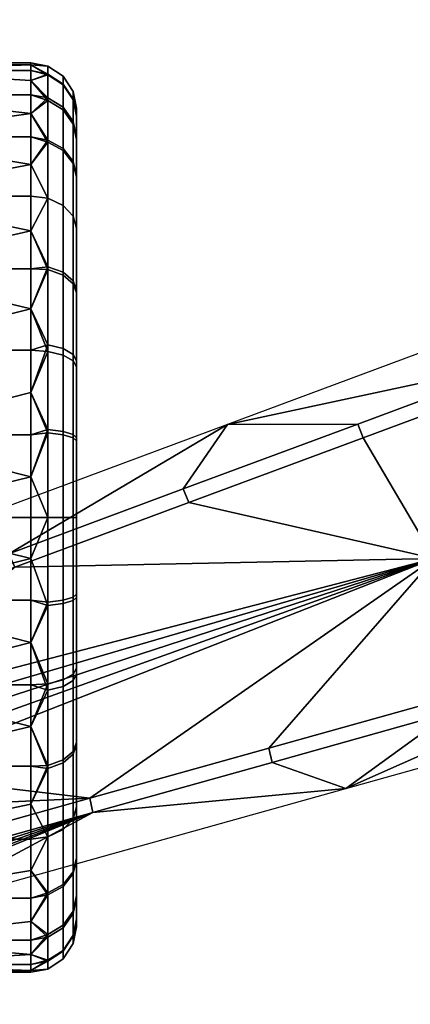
# Model space of a CAD drawing. Header units: millimetres. Extents: x -347 to 347, y -351 to 323.
# Tile 9 of 256: x -301 to -275, y -118 to -53. Entities that reach past the tile are written whole.
import ezdxf

# ---------------------------------------------------------------- set-up
doc = ezdxf.new("R2010")
doc.units = ezdxf.units.MM
doc.header["$MEASUREMENT"] = 0
doc.layers.add('kolecka', color=250, linetype='Continuous')
doc.layers.add('podnoz', color=7, linetype='Continuous')

msp = doc.modelspace()

# ---------------------------------------------------------------- meshes
at = {"layer": 'kolecka'}
mesh = msp.add_polyface(dxfattribs=at)
corners = [(-313.408, -56.337, 32.196), (-313.408, -56.284, 28.713), (-331.408, -56.284, 28.713), (-331.408, -56.337, 32.196), (-204.679, 262.473, 30.246), (-206.33, 262.596, 30.331), (-206.131, 262.786, 26.127), (-204.473, 262.681, 26.085), (-204.885, 262.63, 34.413), (-206.528, 262.837, 34.536), (-202.931, 262.364, 30.186), (-202.765, 262.596, 26.056), (-203.097, 262.449, 34.326), (-203.263, 262.674, 38.453), (-205.091, 263, 38.554), (-201.113, 262.29, 30.15), (-201.021, 262.54, 26.038), (-201.205, 262.328, 34.273), (-201.296, 262.462, 38.392), (-199.259, 262.262, 30.138), (-199.259, 262.521, 26.032), (-199.259, 262.284, 34.255), (-199.259, 262.387, 38.372), (-199.259, 262.544, 42.487), (-201.388, 262.657, 42.508), (-197.406, 262.29, 30.15), (-197.498, 262.54, 26.038), (-197.314, 262.328, 34.273), (-197.223, 262.462, 38.392), (-197.131, 262.657, 42.508), (-195.588, 262.364, 30.186), (-195.754, 262.596, 26.056), (-195.422, 262.449, 34.326), (-195.256, 262.674, 38.453), (-193.84, 262.473, 30.246), (-194.046, 262.681, 26.085), (-193.634, 262.63, 34.413), (-192.188, 262.596, 30.331), (-192.388, 262.786, 26.127), (-191.99, 262.838, 34.536), (-333.408, -56.758, 24.541), (-344.408, -56.378, 27.304), (-344.408, -56.257, 30), (-333.408, -56.257, 30), (-344.408, -56.378, 32.696), (-333.408, -56.758, 35.459), (-345.513, -56.466, 30), (-345.513, -57.041, 35.812), (-311.408, -56.257, 30), (-300.408, -56.378, 27.304), (-311.408, -56.758, 24.541), (-311.408, -56.758, 35.459), (-300.408, -56.378, 32.696), (-300.408, -56.257, 30), (-299.304, -56.466, 30), (-299.304, -56.996, 24.419)]
mesh.append_faces([[corners[k] for k in face] for face in [(0, 1, 2, 3), (4, 5, 6, 7), (8, 9, 5, 4), (10, 4, 7, 11), (12, 8, 4, 10), (13, 14, 8, 12), (15, 10, 11, 16), (17, 12, 10, 15), (18, 13, 12, 17), (19, 15, 16, 20), (21, 17, 15, 19), (22, 18, 17, 21), (23, 24, 18, 22), (25, 19, 20, 26), (27, 21, 19, 25), (28, 22, 21, 27), (29, 23, 22, 28), (30, 25, 26, 31), (32, 27, 25, 30), (33, 28, 27, 32), (34, 30, 31, 35), (36, 32, 30, 34), (37, 34, 35, 38), (39, 36, 34, 37), (40, 41, 42, 43), (43, 42, 44, 45), (46, 42, 41, 41), (46, 44, 42, 42), (46, 47, 44, 44), (48, 49, 50, 50), (48, 51, 52, 53), (53, 49, 48, 48), (54, 49, 53, 53), (54, 53, 52, 52), (54, 55, 49, 49)]])
mesh = msp.add_polyface(dxfattribs=at)
corners = [(-313.408, -116.183, 32.606), (-313.408, -56.337, 32.196), (-313.408, -56.798, 35.673), (-313.408, -116.286, 30.473), (-313.408, -56.284, 28.713), (-313.408, -69.887, 55.14), (-313.408, -67.083, 53.073), (-331.408, -67.083, 53.073), (-331.408, -69.887, 55.14), (-313.408, -72.933, 56.879), (-331.408, -72.933, 56.879), (-313.408, -62.382, 48.166), (-331.408, -62.382, 48.166), (-311.408, -75.214, 2.106), (-311.408, -69.84, 4.89), (-300.408, -72.478, 3.351), (-300.408, -75.214, 2.106), (-300.408, -67.348, 6.709), (-300.408, -69.84, 4.89), (-311.408, -65.044, 8.787), (-300.408, -65.044, 8.787), (-311.408, -61.147, 13.584), (-300.408, -62.966, 11.091), (-311.408, -58.363, 18.957), (-300.408, -59.608, 16.221), (-311.408, -61.147, 46.416), (-311.408, -65.044, 51.213), (-300.408, -62.966, 48.909), (-300.408, -61.147, 46.416), (-311.408, -69.84, 55.11), (-311.408, -75.214, 57.894), (-300.408, -72.478, 56.649), (-300.408, -69.84, 55.11), (-300.408, -67.348, 53.291), (-300.408, -61.147, 13.584), (-300.408, -65.044, 51.213), (-300.408, -59.608, 43.779), (-299.304, -69.707, 5.232), (-299.304, -65.192, 8.935), (-299.304, -61.359, 13.646), (-299.304, -61.489, 46.549), (-299.304, -65.192, 51.065), (-299.304, -69.902, 54.898), (-299.304, -75.291, 57.698)]
mesh.append_faces([[corners[k] for k in face] for face in [(0, 1, 2, 2), (1, 3, 4, 4), (5, 6, 7, 8), (9, 5, 8, 10), (6, 11, 12, 7), (13, 14, 15, 16), (14, 17, 18, 18), (14, 18, 15, 15), (14, 19, 20, 17), (21, 22, 19, 19), (23, 24, 21, 21), (25, 26, 27, 28), (29, 30, 31, 32), (26, 29, 32, 33), (19, 22, 20, 20), (21, 24, 34, 34), (34, 22, 21, 21), (26, 35, 27, 27), (28, 36, 25, 25), (33, 35, 26, 26), (37, 18, 17, 17), (38, 17, 20, 20), (39, 22, 34, 34), (39, 34, 24, 24), (38, 20, 22, 22), (37, 15, 18, 18), (40, 36, 28, 28), (40, 28, 27, 27), (38, 37, 17, 17), (39, 38, 22, 22), (41, 35, 33, 33), (42, 33, 32, 32), (42, 32, 31, 31), (42, 41, 33, 33), (43, 42, 31, 31)]])
mesh = msp.add_polyface(dxfattribs=at)
corners = [(-313.408, -58.906, 42.327), (-313.408, -57.661, 39.073), (-331.408, -57.661, 39.073), (-331.408, -58.906, 42.327), (-313.408, -56.798, 35.673), (-313.408, -56.337, 32.196), (-331.408, -56.337, 32.196), (-331.408, -56.798, 35.673), (-311.408, -58.363, 18.957), (-311.408, -56.758, 24.541), (-300.408, -57.415, 21.745), (-300.408, -58.363, 18.957), (-311.408, -58.363, 41.043), (-311.408, -61.147, 46.416), (-300.408, -59.608, 43.779), (-300.408, -58.363, 41.043), (-311.408, -56.758, 35.459), (-300.408, -57.415, 38.255), (-300.408, -59.608, 16.221), (-300.408, -56.758, 24.541), (-300.408, -56.378, 27.304), (-300.408, -56.758, 35.459), (-300.408, -56.378, 32.696), (-298.287, -57.652, 24.544), (-298.287, -59.179, 19.28), (-299.304, -58.558, 19.034), (-299.304, -56.996, 24.419), (-297.619, -58.651, 24.734), (-297.619, -60.125, 19.654), (-297.408, -59.736, 24.941), (-297.408, -61.151, 20.061), (-298.287, -57.135, 30), (-299.304, -56.466, 30), (-297.619, -58.152, 30), (-297.408, -59.256, 30), (-298.287, -57.696, 35.681), (-299.304, -57.041, 35.812), (-297.619, -58.693, 35.483), (-297.408, -59.776, 35.267), (-298.287, -59.351, 41.145), (-299.304, -58.734, 41.4), (-297.619, -60.291, 40.755), (-299.304, -61.489, 46.549), (-299.304, -61.359, 13.646), (-297.408, -59.776, 35.267), (-297.408, -59.736, 24.941), (-297.408, -59.256, 30)]
mesh.append_faces([[corners[k] for k in face] for face in [(0, 1, 2, 3), (4, 5, 6, 7), (8, 9, 10, 11), (12, 13, 14, 15), (16, 12, 15, 17), (8, 11, 18, 18), (9, 19, 10, 10), (9, 20, 19, 19), (16, 21, 22, 22), (17, 21, 16, 16), (23, 24, 25, 26), (27, 28, 24, 23), (29, 30, 28, 27), (31, 23, 26, 32), (33, 27, 23, 31), (34, 29, 27, 33), (35, 31, 32, 36), (37, 33, 31, 35), (38, 34, 33, 37), (39, 35, 36, 40), (41, 37, 35, 39), (25, 11, 10, 10), (26, 10, 19, 19), (26, 19, 20, 20), (36, 21, 17, 17), (40, 17, 15, 15), (40, 15, 14, 14), (36, 22, 21, 21), (25, 18, 11, 11), (26, 25, 10, 10), (40, 36, 17, 17), (42, 40, 14, 14), (32, 22, 36, 36), (43, 18, 25, 25), (44, 45, 46, 46)]])
mesh = msp.add_polyface(dxfattribs=at)
corners = [(-313.408, -69.887, 55.14), (-313.408, -113.731, 45.049), (-313.408, -67.083, 53.073), (-313.408, -86.257, 60), (-313.408, -72.933, 56.879), (-313.408, -79.505, 59.23), (-313.408, -76.162, 58.251), (-313.408, -113.225, 47.082), (-313.408, -57.343, 22), (-313.408, -56.284, 28.713), (-313.408, -116.082, 26.202), (-300.408, -83.561, 0.121), (-300.408, -86.257), (-311.408, -86.257), (-311.408, -80.798, 0.501), (-300.408, -80.798, 0.501), (-311.408, -75.214, 2.106), (-300.408, -75.214, 2.106), (-300.408, -78.002, 1.158), (-311.408, -75.214, 57.894), (-311.408, -80.798, 59.499), (-300.408, -78.002, 58.842), (-300.408, -75.214, 57.894), (-311.408, -86.257, 60), (-300.408, -86.257, 60), (-300.408, -83.561, 59.879), (-300.408, -80.798, 59.499), (-300.408, -72.478, 56.649), (-300.408, -88.952, 59.879), (-311.408, -91.716, 59.499), (-300.408, -91.716, 59.499), (-311.408, -97.3, 57.894), (-300.408, -94.511, 58.842), (-311.408, -97.3, 2.106), (-311.408, -91.716, 0.501), (-300.408, -94.511, 1.158), (-300.408, -97.3, 2.106), (-300.408, -88.952, 0.121), (-300.408, -91.716, 0.501), (-299.304, -86.257, 0.211), (-299.304, -80.445, 0.783), (-299.304, -74.856, 2.477), (-300.408, -72.478, 3.351), (-299.304, -75.291, 57.698), (-299.304, -80.675, 59.261), (-299.304, -86.257, 59.79), (-299.304, -92.068, 59.216)]
mesh.append_faces([[corners[k] for k in face] for face in [(0, 1, 2, 2), (3, 0, 4, 4), (5, 3, 6, 6), (4, 6, 3, 3), (7, 0, 3, 3), (8, 9, 10, 10), (11, 12, 13, 13), (13, 14, 15, 11), (14, 16, 17, 18), (14, 18, 15, 15), (19, 20, 21, 22), (20, 23, 24, 25), (20, 25, 26, 26), (26, 21, 20, 20), (22, 27, 19, 19), (24, 23, 28, 28), (29, 28, 23, 23), (29, 30, 28, 28), (29, 31, 32, 30), (33, 34, 35, 36), (34, 13, 37, 38), (34, 38, 35, 35), (13, 12, 37, 37), (39, 12, 11, 11), (40, 11, 15, 15), (41, 18, 17, 17), (41, 17, 42, 42), (40, 15, 18, 18), (43, 27, 22, 22), (43, 22, 21, 21), (44, 26, 25, 25), (24, 45, 25, 25), (26, 44, 21, 21), (46, 28, 30, 30), (46, 30, 32, 32)]])
mesh = msp.add_polyface(dxfattribs=at)
corners = [(-298.287, -70.078, 5.787), (-298.287, -75.112, 3.095), (-299.304, -74.856, 2.477), (-299.304, -69.707, 5.232), (-297.619, -70.643, 6.633), (-297.619, -75.501, 4.034), (-297.408, -71.257, 7.551), (-297.408, -75.924, 5.054), (-298.287, -65.664, 9.407), (-299.304, -65.192, 8.935), (-297.619, -66.383, 10.127), (-297.408, -67.164, 10.907), (-298.287, -61.918, 14.013), (-299.304, -61.359, 13.646), (-297.619, -62.768, 14.571), (-297.408, -63.691, 15.177), (-298.287, -59.179, 19.28), (-299.304, -58.558, 19.034), (-297.619, -60.125, 19.654), (-297.408, -61.151, 20.061), (-297.408, -61.311, 40.333), (-297.408, -59.776, 35.267), (-297.619, -58.693, 35.483), (-297.619, -60.291, 40.755), (-298.287, -62.044, 46.178), (-298.287, -59.351, 41.145), (-299.304, -58.734, 41.4), (-299.304, -61.489, 46.549), (-297.619, -62.89, 45.613), (-297.408, -63.808, 45), (-298.287, -65.664, 50.593), (-299.304, -65.192, 51.065), (-297.619, -66.383, 49.873), (-297.408, -67.164, 49.093), (-298.287, -70.269, 54.34), (-299.304, -69.902, 54.898), (-297.619, -70.828, 53.49), (-297.408, -71.434, 52.567), (-298.287, -75.537, 57.077), (-299.304, -75.291, 57.698), (-297.619, -75.911, 56.131), (-297.408, -76.318, 55.104), (-300.408, -72.478, 3.351), (-300.408, -62.966, 48.909), (-300.408, -65.044, 51.213), (-297.408, -71.257, 7.551), (-297.408, -63.691, 15.177), (-297.408, -59.736, 24.941), (-297.408, -61.151, 20.061), (-297.408, -67.164, 10.907), (-297.408, -59.776, 35.267), (-297.408, -71.434, 52.567), (-297.408, -63.808, 45), (-297.408, -67.164, 49.093), (-297.408, -61.311, 40.333)]
mesh.append_faces([[corners[k] for k in face] for face in [(0, 1, 2, 3), (4, 5, 1, 0), (6, 7, 5, 4), (8, 0, 3, 9), (10, 4, 0, 8), (11, 6, 4, 10), (12, 8, 9, 13), (14, 10, 8, 12), (15, 11, 10, 14), (16, 12, 13, 17), (18, 14, 12, 16), (19, 15, 14, 18), (20, 21, 22, 23), (24, 25, 26, 27), (28, 23, 25, 24), (29, 20, 23, 28), (30, 24, 27, 31), (32, 28, 24, 30), (33, 29, 28, 32), (34, 30, 31, 35), (36, 32, 30, 34), (37, 33, 32, 36), (38, 34, 35, 39), (40, 36, 34, 38), (41, 37, 36, 40), (2, 42, 3, 3), (31, 27, 43, 44), (45, 46, 47, 47), (46, 48, 47, 47), (49, 46, 45, 45), (45, 47, 50, 50), (51, 52, 53, 53), (45, 52, 51, 51), (50, 54, 52, 52), (45, 50, 52, 52)]])
mesh = msp.add_polyface(dxfattribs=at)
corners = [(-297.408, -80.989, 3.519), (-297.408, -86.257, 3), (-297.619, -86.257, 1.896), (-297.619, -80.774, 2.436), (-297.408, -75.924, 5.054), (-297.619, -75.501, 4.034), (-297.408, -81.198, 56.521), (-297.408, -76.318, 55.104), (-297.619, -75.911, 56.131), (-297.619, -80.991, 57.606), (-297.408, -86.257, 57.001), (-297.619, -86.257, 58.105), (-297.408, -91.524, 56.48), (-297.619, -91.74, 57.563), (-297.408, -96.589, 54.946), (-297.619, -97.012, 55.966), (-297.408, -101.256, 52.449), (-297.619, -101.87, 53.367), (-297.408, -105.349, 49.092), (-297.619, -106.13, 49.873), (-297.408, -108.823, 44.823), (-297.619, -109.746, 45.429), (-297.408, -111.361, 39.939), (-297.619, -112.388, 40.345), (-297.408, -112.778, 35.059), (-297.619, -113.863, 35.266), (-297.408, -113.258, 30), (-297.619, -114.362, 30), (-297.408, -112.737, 24.733), (-297.619, -113.82, 24.517), (-297.619, -112.223, 19.245), (-298.287, -114.818, 24.319), (-298.287, -113.162, 18.855), (-297.408, -111.203, 19.667), (-297.619, -109.624, 14.387), (-298.287, -110.469, 13.822), (-297.408, -108.706, 15), (-297.619, -106.13, 10.127), (-298.287, -106.849, 9.407), (-297.408, -105.349, 10.907), (-297.619, -101.686, 6.51), (-298.287, -102.244, 5.66), (-297.408, -101.08, 7.433), (-297.619, -96.602, 3.869), (-298.287, -96.976, 2.923), (-297.408, -96.196, 4.895), (-297.619, -91.522, 2.394), (-298.287, -91.713, 1.395), (-297.408, -91.316, 3.478), (-298.287, -86.257, 0.879), (-297.408, -112.737, 24.733), (-297.408, -111.203, 19.667), (-297.408, -108.706, 15), (-297.408, -113.258, 30), (-297.408, -112.778, 35.059), (-297.408, -101.08, 7.433), (-297.408, -96.196, 4.895), (-297.408, -91.316, 3.478), (-297.408, -105.349, 10.907), (-297.408, -91.524, 56.48), (-297.408, -71.257, 7.551), (-297.408, -108.823, 44.823), (-297.408, -111.361, 39.939)]
mesh.append_faces([[corners[k] for k in face] for face in [(0, 1, 2, 3), (4, 0, 3, 5), (6, 7, 8, 9), (10, 6, 9, 11), (12, 10, 11, 13), (14, 12, 13, 15), (16, 14, 15, 17), (18, 16, 17, 19), (20, 18, 19, 21), (22, 20, 21, 23), (24, 22, 23, 25), (26, 24, 25, 27), (28, 26, 27, 29), (30, 29, 31, 32), (33, 28, 29, 30), (34, 30, 32, 35), (36, 33, 30, 34), (37, 34, 35, 38), (39, 36, 34, 37), (40, 37, 38, 41), (42, 39, 37, 40), (43, 40, 41, 44), (45, 42, 40, 43), (46, 43, 44, 47), (48, 45, 43, 46), (2, 46, 47, 49), (1, 48, 46, 2), (50, 51, 52, 52), (53, 50, 54, 54), (55, 50, 52, 52), (55, 56, 57, 57), (54, 50, 55, 55), (55, 52, 58, 58), (59, 55, 60, 60), (61, 62, 54, 54)]])
mesh = msp.add_polyface(dxfattribs=at)
corners = [(-297.408, -108.823, 44.823), (-297.408, -101.256, 52.449), (-297.408, -105.349, 49.092), (-297.408, -112.778, 35.059), (-297.408, -91.524, 56.48), (-297.408, -96.589, 54.946), (-297.408, -101.08, 7.433), (-297.408, -86.257, 57.001), (-297.408, -81.198, 56.521), (-297.408, -91.316, 3.478), (-297.408, -80.989, 3.519), (-297.408, -71.257, 7.551), (-297.408, -75.924, 5.054), (-297.408, -71.434, 52.567), (-297.408, -76.318, 55.104), (-297.408, -86.257, 3), (-25, -346.98, 24.733), (-25, -342.949, 15), (-25, -345.446, 19.667), (-25, -347.501, 30), (-25, -347.021, 35.059), (-25, -335.323, 7.433), (-25, -325.559, 3.478), (-25, -330.439, 4.895), (-25, -339.593, 10.907), (-25, -325.767, 56.48), (-25, -305.5, 7.551), (-25, -343.067, 44.823), (-25, -345.604, 39.939), (-25, -339.593, 49.092), (-25, -335.5, 52.449), (-25, -330.833, 54.946), (-25, -320.5, 57.001), (-25, -315.441, 56.521), (-25, -315.233, 3.519), (-25, -310.167, 5.054), (-25, -293.979, 24.941), (-25, -297.934, 15.177), (-25, -295.395, 20.061), (-25, -301.408, 10.907), (-25, -294.02, 35.267)]
mesh.append_faces([[corners[k] for k in face] for face in [(0, 1, 2, 2), (1, 0, 3, 3), (4, 5, 1, 1), (6, 1, 3, 3), (6, 4, 1, 1), (7, 4, 8, 8), (9, 10, 6, 6), (11, 6, 10, 10), (10, 12, 11, 11), (11, 8, 4, 4), (13, 14, 8, 8), (11, 13, 8, 8), (15, 10, 9, 9), (16, 17, 18, 18), (19, 20, 16, 16), (21, 17, 16, 16), (21, 22, 23, 23), (20, 21, 16, 16), (21, 24, 17, 17), (25, 26, 21, 21), (27, 20, 28, 28), (27, 29, 30, 30), (30, 20, 27, 27), (25, 30, 31, 31), (21, 20, 30, 30), (21, 30, 25, 25), (32, 33, 25, 25), (22, 21, 34, 34), (26, 34, 21, 21), (34, 26, 35, 35), (26, 25, 33, 33), (26, 36, 37, 37), (37, 36, 38, 38), (39, 26, 37, 37), (26, 40, 36, 36)]])
mesh = msp.add_polyface(dxfattribs=at)
corners = [(-298.287, -80.576, 1.439), (-298.287, -86.257, 0.879), (-299.304, -86.257, 0.211), (-299.304, -80.445, 0.783), (-297.619, -80.774, 2.436), (-297.619, -86.257, 1.896), (-298.287, -75.112, 3.095), (-299.304, -74.856, 2.477), (-297.619, -75.501, 4.034), (-298.287, -80.8, 58.605), (-298.287, -75.537, 57.077), (-299.304, -75.291, 57.698), (-299.304, -80.675, 59.261), (-297.619, -80.991, 57.606), (-297.619, -75.911, 56.131), (-298.287, -86.257, 59.122), (-299.304, -86.257, 59.79), (-297.619, -86.257, 58.105), (-298.287, -91.938, 58.561), (-299.304, -92.068, 59.216), (-297.619, -91.74, 57.563), (-298.287, -97.401, 56.906), (-299.304, -97.657, 57.523), (-297.619, -97.012, 55.966), (-298.287, -102.435, 54.213), (-299.304, -102.806, 54.768), (-297.619, -101.87, 53.367), (-297.619, -106.13, 49.873), (-298.287, -106.849, 50.593), (-298.287, -96.976, 2.923), (-298.287, -102.244, 5.66), (-299.304, -102.611, 5.102), (-299.304, -97.222, 2.302), (-298.287, -91.713, 1.395), (-299.304, -91.838, 0.738), (-300.408, -83.561, 0.121), (-300.408, -78.002, 1.158), (-300.408, -83.561, 59.879), (-300.408, -78.002, 58.842), (-300.408, -88.952, 59.879), (-300.408, -94.511, 58.842), (-300.408, -100.036, 56.649), (-300.408, -105.166, 6.709), (-300.408, -102.673, 4.89), (-300.408, -100.036, 3.351), (-300.408, -97.3, 2.106), (-300.408, -94.511, 1.158), (-300.408, -91.716, 0.501), (-300.408, -88.952, 0.121), (-300.408, -86.257), (-300.408, -86.257, 60)]
mesh.append_faces([[corners[k] for k in face] for face in [(0, 1, 2, 3), (4, 5, 1, 0), (6, 0, 3, 7), (8, 4, 0, 6), (9, 10, 11, 12), (13, 14, 10, 9), (15, 9, 12, 16), (17, 13, 9, 15), (18, 15, 16, 19), (20, 17, 15, 18), (21, 18, 19, 22), (23, 20, 18, 21), (24, 21, 22, 25), (26, 23, 21, 24), (27, 26, 24, 28), (29, 30, 31, 32), (33, 29, 32, 34), (1, 33, 34, 2), (3, 2, 35, 35), (7, 3, 36, 36), (12, 37, 16, 16), (38, 12, 11, 11), (19, 16, 39, 39), (22, 19, 40, 40), (22, 41, 25, 25), (31, 42, 43, 43), (31, 43, 44, 44), (32, 45, 46, 46), (34, 46, 47, 47), (32, 44, 45, 45), (32, 31, 44, 44), (2, 48, 49, 49), (2, 34, 47, 48), (46, 34, 32, 32), (50, 39, 16, 16)]])
mesh = msp.add_polyface(dxfattribs=at)
corners = [(-312.48, -103.558, 61.392), (-312.408, -104.757, 61.5), (-312.408, -105.601, 61.5), (-312.51, -106.767, 61.347), (-313.004, -101.355, 60.605), (-312.687, -102.412, 61.082), (-312.728, -107.88, 61.021), (-313.408, -100.398, 60), (-313.033, -108.922, 60.563), (-312.408, -104.757, 63), (-312.408, -105.601, 61.5), (-312.408, -104.757, 61.5), (-312.751, -107.335, 63), (-313.033, -108.922, 60.563), (-312.728, -107.88, 61.021), (-312.51, -106.767, 61.347), (-313.748, -109.756, 63), (-312.48, -103.558, 61.392), (-313.11, -101.076, 63), (-312.687, -102.412, 61.082), (-313.004, -101.355, 60.605), (-312.408, -104.757, 63), (-313.11, -101.076, 63), (-312.751, -107.335, 63), (-311.408, -97.3, 57.894), (-311.408, -102.673, 55.11), (-300.408, -100.036, 56.649), (-300.408, -97.3, 57.894), (-311.408, -107.47, 51.213), (-300.408, -105.166, 53.291), (-300.408, -102.673, 55.11), (-300.408, -94.511, 58.842), (-300.408, -107.47, 51.213), (-311.408, -111.367, 46.416), (-300.408, -109.547, 48.909), (-311.408, -111.367, 13.584), (-311.408, -107.47, 8.787), (-300.408, -107.47, 8.787), (-300.408, -109.547, 11.091), (-311.408, -102.673, 4.89), (-311.408, -97.3, 2.106), (-300.408, -100.036, 3.351), (-300.408, -102.673, 4.89), (-300.408, -105.166, 6.709), (-300.408, -97.3, 2.106), (-299.304, -97.657, 57.523), (-299.304, -102.806, 54.768), (-299.304, -107.322, 51.065)]
mesh.append_faces([[corners[k] for k in face] for face in [(0, 1, 2, 2), (3, 0, 2, 2), (4, 5, 6, 6), (7, 4, 8, 8), (6, 5, 3, 3), (8, 4, 6, 6), (0, 3, 5, 5), (9, 10, 11, 11), (12, 13, 14, 14), (15, 9, 12, 12), (14, 15, 12, 12), (15, 10, 9, 9), (16, 13, 12, 12), (9, 11, 17, 17), (18, 9, 17, 17), (19, 18, 17, 17), (20, 18, 19, 19), (21, 22, 23, 23), (24, 25, 26, 27), (25, 28, 29, 30), (24, 27, 31, 31), (25, 30, 26, 26), (32, 29, 28, 28), (28, 33, 34, 32), (35, 36, 37, 38), (39, 40, 41, 42), (36, 39, 42, 43), (36, 43, 37, 37), (40, 44, 41, 41), (45, 27, 26, 26), (46, 26, 30, 30), (45, 31, 27, 27), (47, 29, 32, 32), (47, 32, 34, 34), (46, 30, 29, 29)]])
mesh = msp.add_polyface(dxfattribs=at)
corners = [(-298.287, -106.849, 50.593), (-298.287, -102.435, 54.213), (-299.304, -102.806, 54.768), (-299.304, -107.322, 51.065), (-298.287, -110.596, 45.988), (-299.304, -111.155, 46.354), (-297.619, -109.746, 45.429), (-297.619, -106.13, 49.873), (-298.287, -113.334, 40.72), (-299.304, -113.955, 40.966), (-297.619, -112.388, 40.345), (-298.287, -114.862, 35.456), (-299.304, -115.518, 35.582), (-297.619, -113.863, 35.266), (-298.287, -115.379, 30), (-299.304, -116.047, 30), (-297.619, -114.362, 30), (-298.287, -114.818, 24.319), (-299.304, -115.473, 24.188), (-297.619, -113.82, 24.517), (-298.287, -113.162, 18.855), (-299.304, -113.78, 18.6), (-298.287, -110.469, 13.822), (-299.304, -111.025, 13.451), (-298.287, -106.849, 9.407), (-299.304, -107.322, 8.935), (-298.287, -102.244, 5.66), (-299.304, -102.611, 5.102), (-300.408, -116.135, 27.304), (-300.408, -115.756, 24.541), (-300.408, -116.135, 32.696), (-300.408, -116.257, 30), (-300.408, -115.099, 21.745), (-300.408, -114.15, 18.957), (-300.408, -112.905, 16.221), (-300.408, -111.367, 13.584), (-300.408, -109.547, 11.091), (-300.408, -107.47, 8.787), (-300.408, -114.15, 41.043), (-300.408, -115.099, 38.255), (-300.408, -105.166, 53.291), (-300.408, -109.547, 48.909), (-300.408, -112.905, 43.779), (-300.408, -105.166, 6.709)]
mesh.append_faces([[corners[k] for k in face] for face in [(0, 1, 2, 3), (4, 0, 3, 5), (6, 7, 0, 4), (8, 4, 5, 9), (10, 6, 4, 8), (11, 8, 9, 12), (13, 10, 8, 11), (14, 11, 12, 15), (16, 13, 11, 14), (17, 14, 15, 18), (19, 16, 14, 17), (20, 17, 18, 21), (22, 20, 21, 23), (24, 22, 23, 25), (26, 24, 25, 27), (18, 28, 29, 29), (15, 30, 31, 31), (21, 32, 33, 33), (21, 33, 34, 34), (23, 35, 36, 36), (25, 36, 37, 37), (23, 34, 35, 35), (18, 29, 32, 32), (9, 38, 39, 39), (3, 2, 40, 40), (5, 3, 41, 41), (12, 9, 39, 39), (15, 12, 30, 30), (21, 18, 32, 32), (23, 21, 34, 34), (15, 28, 18, 18), (5, 42, 9, 9), (27, 25, 37, 43), (36, 25, 23, 23)]])
mesh = msp.add_polyface(dxfattribs=at)
corners = [(-313.408, -112.715, 49.098), (-314.543, -114.09, 46.924), (-313.408, -113.225, 47.082), (-313.408, -112.197, 51.113), (-314.344, -113.164, 50.995), (-313.408, -116.183, 32.606), (-313.807, -116.308, 30.439), (-313.408, -116.286, 30.473), (-313.408, -116.257, 28.334), (-313.938, -116.117, 26.181), (-313.408, -116.082, 26.202), (-313.408, -115.75, 24.086), (-313.408, -115.168, 38.9), (-313.408, -114.706, 40.959), (-313.542, -115.209, 38.878), (-313.408, -115.597, 36.822), (-313.408, -115.266, 22), (-314.07, -115.323, 22), (-313.408, -110.128, 59.066), (-313.946, -110.995, 59.037), (-313.408, -110.643, 57.086), (-313.408, -109.886, 60), (-313.748, -109.756, 63), (-313.408, -111.159, 55.106), (-314.146, -112.131, 55.034), (-313.408, -111.679, 53.11), (-311.408, -111.367, 46.416), (-311.408, -114.15, 41.043), (-300.408, -112.905, 43.779), (-300.408, -111.367, 46.416), (-311.408, -115.756, 35.459), (-311.408, -116.257, 30), (-300.408, -116.135, 32.696), (-300.408, -115.756, 35.459), (-311.408, -115.756, 24.541), (-300.408, -116.135, 27.304), (-300.408, -116.257, 30), (-300.408, -115.099, 38.255), (-300.408, -114.15, 41.043), (-311.408, -114.15, 18.957), (-311.408, -111.367, 13.584), (-300.408, -111.367, 13.584), (-300.408, -112.905, 16.221), (-300.408, -115.099, 21.745), (-300.408, -115.756, 24.541), (-300.408, -109.547, 48.909), (-300.408, -114.15, 18.957), (-300.408, -109.547, 11.091), (-299.304, -111.155, 46.354), (-299.304, -113.955, 40.966), (-299.304, -115.518, 35.582), (-299.304, -116.047, 30)]
mesh.append_faces([[corners[k] for k in face] for face in [(0, 1, 2, 2), (3, 4, 0, 0), (5, 6, 7, 7), (8, 7, 6, 6), (8, 9, 10, 10), (11, 10, 9, 9), (12, 13, 14, 14), (12, 14, 15, 15), (16, 11, 17, 17), (18, 19, 20, 20), (21, 19, 18, 18), (22, 19, 21, 21), (23, 24, 25, 25), (24, 23, 20, 20), (4, 3, 25, 25), (26, 27, 28, 29), (30, 31, 32, 33), (31, 34, 35, 36), (27, 30, 37, 38), (39, 40, 41, 42), (34, 39, 43, 44), (26, 29, 45, 45), (27, 38, 28, 28), (31, 36, 32, 32), (34, 44, 35, 35), (33, 37, 30, 30), (39, 42, 46, 46), (47, 41, 40, 40), (46, 43, 39, 39), (48, 29, 28, 28), (49, 28, 38, 38), (48, 45, 29, 29), (50, 37, 33, 33), (50, 33, 32, 32), (51, 36, 35, 35)]])
at = {"layer": 'podnoz'}
mesh = msp.add_polyface(dxfattribs=at)
corners = [(-272.665, -99.105, 113.874), (-272.906, -98.166, 114.798), (-284.712, -101.467, 110.852), (-284.494, -102.413, 109.927), (-296.518, -104.769, 106.908), (-296.323, -105.722, 105.979), (-260.836, -95.797, 117.822), (-261.1, -94.864, 118.742), (-308.324, -108.071, 102.963), (-308.151, -109.03, 102.032), (-273.808, -88.966, 115.486), (-284.712, -101.467, 110.852), (-272.906, -98.166, 114.798), (-309.261, -105.361, 102.963), (-308.324, -108.071, 102.963), (-296.518, -104.769, 106.908), (-310.001, -103.162, 102.963), (-310.365, -102.062, 102.963), (-310.725, -100.961, 102.963), (-261.1, -94.864, 118.742), (-260.836, -95.797, 117.822), (-272.665, -99.105, 113.874), (-279.635, -104.127, 87.672), (-284.494, -102.413, 109.927), (-296.323, -105.722, 105.979), (-248.399, -95.401, 95.567), (-309.29, -110.661, 92.382), (-309.669, -111.204, 89.165), (-308.243, -112.119, 80.197), (-308.531, -109.573, 98.816), (-308.911, -110.117, 95.599), (-255.815, -71.537, 121.769), (-267.329, -75.814, 117.822), (-266.994, -76.724, 118.742), (-255.501, -72.455, 122.687), (-278.843, -80.091, 113.874), (-290.357, -84.367, 109.927), (-289.978, -85.26, 110.852), (-278.486, -80.992, 114.798), (-301.872, -88.643, 105.979), (-301.47, -89.529, 106.908), (-236.892, -76.971, 128.008), (-266.994, -76.724, 118.742), (-278.486, -80.992, 114.798), (-289.978, -85.26, 110.852), (-301.47, -89.529, 106.908), (-311.433, -98.754, 102.963), (-311.081, -99.858, 102.963), (-267.329, -75.814, 117.822), (-287.434, -80.124, 87.672), (-278.843, -80.091, 113.874), (-290.357, -84.367, 109.927), (-301.872, -88.643, 105.979), (-257.035, -68.824, 95.567), (-315.275, -90.475, 80.197)]
mesh.append_faces([[corners[k] for k in face] for face in [(0, 1, 2, 3), (3, 2, 4, 5), (6, 7, 1, 0), (8, 9, 5, 4), (10, 11, 12, 12), (13, 14, 15, 15), (15, 11, 10, 10), (10, 16, 15, 15), (10, 17, 16, 16), (10, 18, 17, 17), (10, 12, 19, 19), (20, 21, 22, 22), (23, 22, 21, 21), (24, 22, 23, 23), (20, 22, 25, 25), (26, 27, 24, 24), (28, 22, 24, 24), (29, 30, 24, 24), (31, 32, 33, 34), (35, 36, 37, 38), (36, 39, 40, 37), (32, 35, 38, 33), (10, 41, 42, 42), (10, 43, 44, 44), (45, 10, 44, 44), (10, 45, 46, 46), (10, 46, 47, 47), (10, 47, 18, 18), (10, 42, 43, 43), (48, 49, 50, 50), (51, 50, 49, 49), (52, 51, 49, 49), (48, 53, 49, 49), (54, 52, 49, 49)]])
mesh = msp.add_polyface(dxfattribs=at)
corners = [(-310.822, -108.788, 102.02), (-310.255, -109.622, 101.235), (-308.151, -109.03, 102.032), (-308.324, -108.071, 102.963), (-308.674, -108.17, 102.844), (-312.913, -109.407, 101.046), (-311.651, -107.055, 79.805), (-309.519, -108.546, 80.197), (-308.243, -112.119, 80.197), (-310.808, -112.835, 79.515), (-311.492, -106.113, 79.922), (-310.753, -104.959, 80.197), (-311.416, -105.16, 80.019), (-311.422, -104.203, 80.096), (-311.512, -103.246, 80.152), (-312.296, -112.646, 83.416), (-310.428, -112.292, 82.732), (-310.049, -111.748, 85.949), (-312.292, -112.023, 87.862), (-309.669, -111.204, 89.165), (-312.295, -111.391, 92.271), (-309.29, -110.661, 92.382), (-308.911, -110.117, 95.599), (-312.307, -110.734, 96.751), (-308.531, -109.573, 98.816), (-310.255, -109.622, 101.235), (-308.151, -109.03, 102.032), (-308.324, -108.071, 102.963), (-309.261, -105.361, 102.963), (-308.674, -108.17, 102.844), (-310.822, -108.788, 102.02), (-296.518, -104.769, 106.908), (-310.001, -103.162, 102.963), (-296.323, -105.722, 105.979), (-308.243, -112.119, 80.197), (-310.808, -112.835, 79.515), (-312.962, -93.797, 102.963), (-301.47, -89.529, 106.908), (-301.872, -88.643, 105.979), (-313.386, -92.92, 102.032), (-311.081, -99.858, 102.963), (-312.865, -101.656, 102.184), (-310.725, -100.961, 102.963), (-312.126, -96.54, 102.963), (-301.47, -89.529, 106.908), (-312.962, -93.797, 102.963), (-311.433, -98.754, 102.963), (-314.013, -92.703, 98.816), (-313.386, -92.92, 102.032), (-301.872, -88.643, 105.979), (-314.639, -92.486, 95.599)]
mesh.append_faces([[corners[k] for k in face] for face in [(0, 1, 2, 2), (3, 4, 2, 2), (0, 2, 4, 4), (0, 5, 1, 1), (6, 7, 8, 8), (9, 6, 8, 8), (10, 7, 6, 6), (11, 12, 13, 13), (7, 12, 11, 11), (13, 14, 11, 11), (10, 12, 7, 7), (15, 16, 17, 17), (18, 15, 17, 19), (20, 18, 19, 21), (22, 20, 21, 21), (23, 22, 24, 24), (24, 25, 23, 23), (24, 26, 25, 25), (27, 28, 29, 29), (30, 29, 28, 28), (28, 31, 32, 32), (24, 33, 26, 26), (33, 22, 21, 21), (33, 19, 34, 34), (34, 17, 16, 16), (16, 35, 34, 34), (34, 19, 17, 17), (36, 37, 38, 39), (40, 41, 42, 42), (43, 44, 45, 45), (43, 46, 44, 44), (47, 48, 49, 49), (47, 49, 50, 50)]])

doc.saveas('drawing.dxf')
